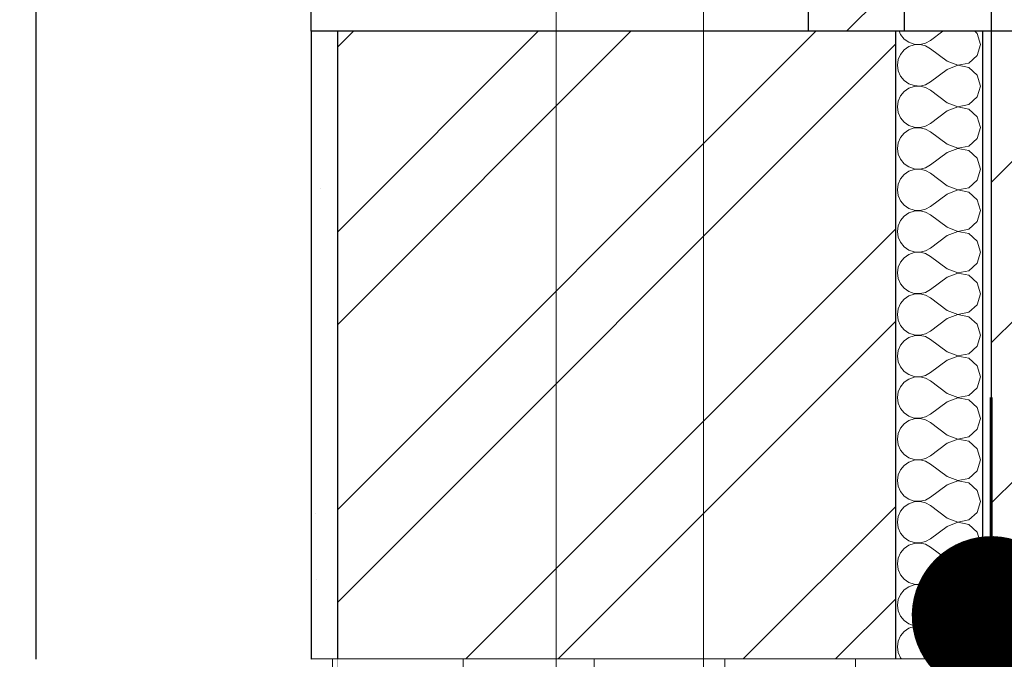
# Model space of a CAD drawing. Header units: millimetres. Extents: x -28821 to 130709, y -7627 to 10914.
# Tile 24 of 111: x 25887 to 27016, y -3977 to -3244. Entities that reach past the tile are written whole.
import ezdxf
from ezdxf.enums import TextEntityAlignment as Align

# ---------------------------------------------------------------- set-up
doc = ezdxf.new("R2010")
doc.units = ezdxf.units.MM
doc.header["$MEASUREMENT"] = 0
doc.set_wipeout_variables(frame=1)
doc.linetypes.add('Wipeout_Contour', pattern=[1000, 0, -1000])
doc.linetypes.add('Штрих-Штриховая', pattern=[1093.611073, 529.166651, -211.666656, 141.111112, -211.666656])
for name, color, linetype, lineweight in [('1 Молдинги_Ном._пера__41', 7, 'Continuous', 60), ('1_Цоколь_Ном._пера__101', 253, 'Continuous', 5), ('1_Цоколь_Ном._пера__21', 7, 'Continuous', 30), ('2D - Общий_Ном._пера__2', 8, 'Continuous', 15), ('2D - Общий_Ном._пера__74', 255, 'Continuous', 0), ('Конструктив - Навесные Стены_Ном._пера__27', 7, 'Continuous', 30), ('Конструктив - Стены Несущие_Ном._пера__101', 253, 'Continuous', 5), ('Конструктив - Стены Несущие_Ном._пера__21', 7, 'Continuous', 30), ('Новый_1_  перегородки НОВЫЕ_Ном._пера__21', 7, 'Continuous', 30), ('Новый_Окна Archicad_Ном._пера__21', 7, 'Continuous', 30), ('Размер - Отметка Уровня_Ном._пера__1', 7, 'Continuous', 15), ('Элемент Модели - Оси_Ном._пера__1', 7, 'Continuous', 15), ('Элемент Модели - Оси_Ном._пера__2', 8, 'Continuous', 15)]:
    doc.layers.add(name, color=color, linetype=linetype, lineweight=lineweight)
for name, color, linetype, lineweight, true_color in [('1 Молдинги_Ном._пера__48', 7, 'Continuous', 60, 0xa80f02), ('1_Покрытие пола_Ном._пера__89', 7, 'Continuous', 20, 0x71cebe), ('Конструктив - Навесные Стены_Ном._пера__166', 7, 'Continuous', 5, 0x97cbff)]:
    doc.layers.add(name, color=color, linetype=linetype, lineweight=lineweight, true_color=true_color)
for name, color, linetype in [('1_Покрытие пола', 7, 'Continuous'), ('1_Цоколь', 7, 'Continuous'), ('Конструктив - Навесные Стены', 7, 'Continuous'), ('Конструктив - Стены Несущие', 7, 'Continuous'), ('Новый_1_  перегородки НОВЫЕ', 7, 'Continuous'), ('Новый_Окна Archicad', 7, 'Continuous'), ('Элемент Модели - Оси', 7, 'Continuous')]:
    doc.layers.add(name, color=color, linetype=linetype)
doc.styles.add('СГЕНЕРИР_СТИЛЬ_1', font='arial.ttf')
doc.dimstyles.new('СГЕНЕРИР_СТИЛЬ__4', dxfattribs={"dimtxt": 0.18, "dimasz": 364.8, "dimexe": 0.18, "dimexo": 0.0625, "dimgap": 0, "dimtad": 0, "dimtih": 1, "dimtoh": 1, "dimdec": 4, "dimzin": 0, "dimdsep": 46, "dimcen": 0.09, "dimadec": 0, "dimazin": 0, "dimtfac": 1, "dimtdec": 4, "dimtmove": 0, "dimatfit": 3, "dimldrblk": 'ARROWHEAD_11', "dimfxl": 1, "dimtolj": 1, "dimtzin": 0, "dimarcsym": 0})
pattern_1 = [(45, (35395.77, -3327.2), (-111.3693, 111.3693), [0, -105, 0, -157.5]), (110, (35745.77, -3327.2), (148.0016, 53.8682), [0, -77, 0, -133])]
pattern_2 = [(45, (35395.77, -3677.2), (-176.777, 176.777), []), (45, (35360.4, -3641.84), (-176.777, 176.777), []), (45, (35325.06, -3606.48), (-176.777, 176.777), [])]

# ---------------------------------------------------------------- blocks, each defined once
blk = doc.blocks.new('*X105', base_point=(35395.8, -3677.2))
at = {"layer": 'Конструктив - Стены Несущие_Ном._пера__101', "color": 253, "linetype": 'Continuous', "lineweight": 5}
for p, q in [((26895.7, -3257.2), (26897.4, -3261.1)), ((26897.4, -3261.1), (26901.6, -3266.2)), ((26945.9, -3257.2), (26932, -3267.7)), ((26985.5, -3259.9), (26982.6, -3257.2)), ((26989.1, -3272.4), (26985.5, -3259.9)), ((26901.6, -3266.2), (26907, -3269.9)), ((26907, -3274.9), (26901.6, -3278.7)), ((26907, -3269.9), (26913.2, -3272)), ((26913.2, -3272.8), (26907, -3274.9)), ((26913.2, -3272), (26919.8, -3272.3)), ((26919.8, -3272.5), (26913.2, -3272.8)), ((26919.8, -3272.3), (26926.2, -3270.8)), ((26926.2, -3274), (26919.8, -3272.5)), ((26926.2, -3270.8), (26932, -3267.7)), ((26932, -3277.2), (26926.2, -3274)), ((26985.5, -3284.9), (26989.1, -3272.4)), ((26897.4, -3283.7), (26894.8, -3289.7)), ((26901.6, -3278.7), (26897.4, -3283.7)), ((26951, -3291.5), (26932, -3277.2)), ((26975.9, -3293.7), (26985.5, -3284.9)), ((26894.8, -3289.7), (26893.9, -3296.2)), ((26893.9, -3296.2), (26894.8, -3302.7)), ((26951, -3291.5), (26963.2, -3296.1)), ((26963.2, -3296.3), (26951, -3301)), ((26963.2, -3296.1), (26975.9, -3293.7)), ((26975.9, -3298.8), (26963.2, -3296.3)), ((26894.8, -3302.7), (26897.4, -3308.8)), ((26897.4, -3308.8), (26901.6, -3313.8)), ((26951, -3301), (26932, -3315.3)), ((26985.5, -3307.5), (26975.9, -3298.8)), ((26989.1, -3320.1), (26985.5, -3307.5)), ((26901.6, -3313.8), (26907, -3317.5)), ((26907, -3317.5), (26913.2, -3319.6)), ((26913.2, -3320.5), (26907, -3322.6)), ((26913.2, -3319.6), (26919.8, -3320)), ((26919.8, -3320.1), (26913.2, -3320.5)), ((26919.8, -3320), (26926.2, -3318.5)), ((26926.2, -3321.6), (26919.8, -3320.1)), ((26926.2, -3318.5), (26932, -3315.3)), ((26985.5, -3332.6), (26989.1, -3320.1)), ((26897.4, -3331.3), (26894.8, -3337.4)), ((26901.6, -3326.3), (26897.4, -3331.3)), ((26907, -3322.6), (26901.6, -3326.3)), ((26932, -3324.8), (26926.2, -3321.6)), ((26951, -3339.1), (26932, -3324.8)), ((26894.8, -3337.4), (26893.9, -3343.9)), ((26951, -3339.1), (26963.2, -3343.8)), ((26963.2, -3343.8), (26975.9, -3341.3)), ((26975.9, -3341.3), (26985.5, -3332.6)), ((26893.9, -3343.9), (26894.8, -3350.4)), ((26894.8, -3350.4), (26897.4, -3356.4)), ((26951, -3348.6), (26932, -3362.9)), ((26963.2, -3344), (26951, -3348.6)), ((26975.9, -3346.4), (26963.2, -3344)), ((26985.5, -3355.2), (26975.9, -3346.4)), ((26897.4, -3356.4), (26901.6, -3361.4)), ((26901.6, -3361.4), (26907, -3365.2)), ((26907, -3365.2), (26913.2, -3367.3)), ((26926.2, -3366.1), (26932, -3362.9)), ((26989.1, -3367.7), (26985.5, -3355.2)), ((26901.6, -3373.9), (26897.4, -3379)), ((26907, -3370.2), (26901.6, -3373.9)), ((26913.2, -3368.1), (26907, -3370.2)), ((26913.2, -3367.3), (26919.8, -3367.6)), ((26919.8, -3367.8), (26913.2, -3368.1)), ((26919.8, -3367.6), (26926.2, -3366.1)), ((26926.2, -3369.3), (26919.8, -3367.8)), ((26932, -3372.4), (26926.2, -3369.3)), ((26951, -3386.7), (26932, -3372.4)), ((26985.5, -3380.2), (26989.1, -3367.7)), ((26894.8, -3385), (26893.9, -3391.5)), ((26897.4, -3379), (26894.8, -3385)), ((26951, -3386.7), (26963.2, -3391.4)), ((26975.9, -3389), (26985.5, -3380.2)), ((26893.9, -3391.5), (26894.8, -3398)), ((26894.8, -3398), (26897.4, -3404)), ((26951, -3396.2), (26932, -3410.5)), ((26963.2, -3391.6), (26951, -3396.2)), ((26963.2, -3391.4), (26975.9, -3389)), ((26975.9, -3394), (26963.2, -3391.6)), ((26985.5, -3402.8), (26975.9, -3394)), ((26897.4, -3404), (26901.6, -3409.1)), ((26901.6, -3409.1), (26907, -3412.8)), ((26926.2, -3413.7), (26932, -3410.5)), ((26989.1, -3415.3), (26985.5, -3402.8)), ((26901.6, -3421.5), (26897.4, -3426.6)), ((26907, -3417.8), (26901.6, -3421.5)), ((26907, -3412.8), (26913.2, -3414.9)), ((26913.2, -3415.7), (26907, -3417.8)), ((26913.2, -3414.9), (26919.8, -3415.2)), ((26919.8, -3415.4), (26913.2, -3415.7)), ((26919.8, -3415.2), (26926.2, -3413.7)), ((26926.2, -3416.9), (26919.8, -3415.4)), ((26932, -3420.1), (26926.2, -3416.9)), ((26951, -3434.3), (26932, -3420.1)), ((26985.5, -3427.8), (26989.1, -3415.3)), ((26894.8, -3432.6), (26893.9, -3439.1)), ((26897.4, -3426.6), (26894.8, -3432.6)), ((26975.9, -3436.6), (26985.5, -3427.8)), ((26893.9, -3439.1), (26894.8, -3445.6)), ((26951, -3443.9), (26932, -3458.1)), ((26951, -3434.3), (26963.2, -3439)), ((26963.2, -3439.2), (26951, -3443.9)), ((26963.2, -3439), (26975.9, -3436.6)), ((26975.9, -3441.6), (26963.2, -3439.2)), ((26985.5, -3450.4), (26975.9, -3441.6)), ((26894.8, -3445.6), (26897.4, -3451.6)), ((26897.4, -3451.6), (26901.6, -3456.7)), ((26989.1, -3462.9), (26985.5, -3450.4)), ((26901.6, -3456.7), (26907, -3460.4)), ((26907, -3465.4), (26901.6, -3469.1)), ((26907, -3460.4), (26913.2, -3462.5)), ((26913.2, -3463.3), (26907, -3465.4)), ((26913.2, -3462.5), (26919.8, -3462.8)), ((26919.8, -3463), (26913.2, -3463.3)), ((26919.8, -3462.8), (26926.2, -3461.3)), ((26926.2, -3464.5), (26919.8, -3463)), ((26926.2, -3461.3), (26932, -3458.1)), ((26932, -3467.7), (26926.2, -3464.5)), ((26985.5, -3475.4), (26989.1, -3462.9)), ((26897.4, -3474.2), (26894.8, -3480.2)), ((26901.6, -3469.1), (26897.4, -3474.2)), ((26951, -3482), (26932, -3467.7)), ((26975.9, -3484.2), (26985.5, -3475.4)), ((26894.8, -3480.2), (26893.9, -3486.7)), ((26893.9, -3486.7), (26894.8, -3493.2)), ((26951, -3482), (26963.2, -3486.6)), ((26963.2, -3486.8), (26951, -3491.5)), ((26963.2, -3486.6), (26975.9, -3484.2)), ((26975.9, -3489.2), (26963.2, -3486.8)), ((26985.5, -3498), (26975.9, -3489.2)), ((26894.8, -3493.2), (26897.4, -3499.2)), ((26897.4, -3499.2), (26901.6, -3504.3)), ((26951, -3491.5), (26932, -3505.8)), ((26989.1, -3510.5), (26985.5, -3498)), ((26901.6, -3504.3), (26907, -3508)), ((26907, -3508), (26913.2, -3510.1)), ((26913.2, -3510.9), (26907, -3513)), ((26913.2, -3510.1), (26919.8, -3510.4)), ((26919.8, -3510.6), (26913.2, -3510.9)), ((26919.8, -3510.4), (26926.2, -3508.9)), ((26926.2, -3512.1), (26919.8, -3510.6)), ((26926.2, -3508.9), (26932, -3505.8)), ((26932, -3515.3), (26926.2, -3512.1)), ((26985.5, -3523), (26989.1, -3510.5)), ((26897.4, -3521.8), (26894.8, -3527.8)), ((26901.6, -3516.8), (26897.4, -3521.8)), ((26907, -3513), (26901.6, -3516.8)), ((26951, -3529.6), (26932, -3515.3)), ((26975.9, -3531.8), (26985.5, -3523)), ((26894.8, -3527.8), (26893.9, -3534.3)), ((26893.9, -3534.3), (26894.8, -3540.8)), ((26951, -3529.6), (26963.2, -3534.2)), ((26963.2, -3534.4), (26951, -3539.1)), ((26963.2, -3534.2), (26975.9, -3531.8)), ((26975.9, -3536.9), (26963.2, -3534.4)), ((26894.8, -3540.8), (26897.4, -3546.9)), ((26951, -3539.1), (26932, -3553.4)), ((26985.5, -3545.6), (26975.9, -3536.9)), ((26989.1, -3558.1), (26985.5, -3545.6)), ((26897.4, -3546.9), (26901.6, -3551.9)), ((26901.6, -3551.9), (26907, -3555.6)), ((26907, -3555.6), (26913.2, -3557.7)), ((26919.8, -3558), (26926.2, -3556.6)), ((26926.2, -3556.6), (26932, -3553.4)), ((26901.6, -3564.4), (26897.4, -3569.4)), ((26907, -3560.7), (26901.6, -3564.4)), ((26913.2, -3558.6), (26907, -3560.7)), ((26913.2, -3557.7), (26919.8, -3558)), ((26919.8, -3558.2), (26913.2, -3558.6)), ((26926.2, -3559.7), (26919.8, -3558.2)), ((26932, -3562.9), (26926.2, -3559.7)), ((26951, -3577.2), (26932, -3562.9)), ((26985.5, -3570.7), (26989.1, -3558.1)), ((26894.8, -3575.4), (26893.9, -3582)), ((26897.4, -3569.4), (26894.8, -3575.4)), ((26951, -3577.2), (26963.2, -3581.9)), ((26963.2, -3581.9), (26975.9, -3579.4)), ((26975.9, -3579.4), (26985.5, -3570.7)), ((26893.9, -3582), (26894.8, -3588.5)), ((26894.8, -3588.5), (26897.4, -3594.5)), ((26951, -3586.7), (26932, -3601)), ((26963.2, -3582.1), (26951, -3586.7)), ((26975.9, -3584.5), (26963.2, -3582.1)), ((26985.5, -3593.2), (26975.9, -3584.5)), ((26897.4, -3594.5), (26901.6, -3599.5)), ((26901.6, -3599.5), (26907, -3603.3)), ((26926.2, -3604.2), (26932, -3601)), ((26989.1, -3605.8), (26985.5, -3593.2)), ((26901.6, -3612), (26897.4, -3617.1)), ((26907, -3608.3), (26901.6, -3612)), ((26907, -3603.3), (26913.2, -3605.4)), ((26913.2, -3606.2), (26907, -3608.3)), ((26913.2, -3605.4), (26919.8, -3605.7)), ((26919.8, -3605.9), (26913.2, -3606.2)), ((26919.8, -3605.7), (26926.2, -3604.2)), ((26926.2, -3607.3), (26919.8, -3605.9)), ((26932, -3610.5), (26926.2, -3607.3)), ((26951, -3624.8), (26932, -3610.5)), ((26985.5, -3618.3), (26989.1, -3605.8)), ((26894.8, -3623.1), (26893.9, -3629.6)), ((26897.4, -3617.1), (26894.8, -3623.1)), ((26951, -3624.8), (26963.2, -3629.5)), ((26975.9, -3627.1), (26985.5, -3618.3)), ((26893.9, -3629.6), (26894.8, -3636.1)), ((26894.8, -3636.1), (26897.4, -3642.1)), ((26951, -3634.3), (26932, -3648.6)), ((26963.2, -3629.7), (26951, -3634.3)), ((26963.2, -3629.5), (26975.9, -3627.1)), ((26975.9, -3632.1), (26963.2, -3629.7)), ((26985.5, -3640.9), (26975.9, -3632.1)), ((26897.4, -3642.1), (26901.6, -3647.2)), ((26901.6, -3647.2), (26907, -3650.9)), ((26989.1, -3653.4), (26985.5, -3640.9)), ((26907, -3655.9), (26901.6, -3659.6)), ((26907, -3650.9), (26913.2, -3653)), ((26913.2, -3653.8), (26907, -3655.9)), ((26913.2, -3653), (26919.8, -3653.3)), ((26919.8, -3653.5), (26913.2, -3653.8)), ((26919.8, -3653.3), (26926.2, -3651.8)), ((26926.2, -3655), (26919.8, -3653.5)), ((26926.2, -3651.8), (26932, -3648.6)), ((26932, -3658.1), (26926.2, -3655)), ((26951, -3672.4), (26932, -3658.1)), ((26985.5, -3665.9), (26989.1, -3653.4)), ((26897.4, -3664.7), (26894.8, -3670.7)), ((26901.6, -3659.6), (26897.4, -3664.7)), ((26975.9, -3674.7), (26985.5, -3665.9)), ((26894.8, -3670.7), (26893.9, -3677.2)), ((26893.9, -3677.2), (26894.8, -3683.7)), ((26951, -3672.4), (26963.2, -3677.1)), ((26963.2, -3677.3), (26951, -3682)), ((26963.2, -3677.1), (26975.9, -3674.7)), ((26975.9, -3679.7), (26963.2, -3677.3)), ((26985.5, -3688.5), (26975.9, -3679.7)), ((26894.8, -3683.7), (26897.4, -3689.7)), ((26897.4, -3689.7), (26901.6, -3694.8)), ((26951, -3682), (26932, -3696.2)), ((26989.1, -3701), (26985.5, -3688.5)), ((26901.6, -3694.8), (26907, -3698.5)), ((26907, -3703.5), (26901.6, -3707.2)), ((26907, -3698.5), (26913.2, -3700.6)), ((26913.2, -3701.4), (26907, -3703.5)), ((26913.2, -3700.6), (26919.8, -3700.9)), ((26919.8, -3701.1), (26913.2, -3701.4)), ((26919.8, -3700.9), (26926.2, -3699.4)), ((26926.2, -3702.6), (26919.8, -3701.1)), ((26926.2, -3699.4), (26932, -3696.2)), ((26932, -3705.8), (26926.2, -3702.6)), ((26985.5, -3713.5), (26989.1, -3701)), ((26897.4, -3712.3), (26894.8, -3718.3)), ((26901.6, -3707.2), (26897.4, -3712.3)), ((26951, -3720.1), (26932, -3705.8)), ((26975.9, -3722.3), (26985.5, -3713.5)), ((26894.8, -3718.3), (26893.9, -3724.8)), ((26893.9, -3724.8), (26894.8, -3731.3)), ((26951, -3720.1), (26963.2, -3724.7)), ((26963.2, -3724.9), (26951, -3729.6)), ((26963.2, -3724.7), (26975.9, -3722.3)), ((26975.9, -3727.3), (26963.2, -3724.9)), ((26894.8, -3731.3), (26897.4, -3737.3)), ((26897.4, -3737.3), (26901.6, -3742.4)), ((26951, -3729.6), (26932, -3743.9)), ((26985.5, -3736.1), (26975.9, -3727.3)), ((26989.1, -3748.6), (26985.5, -3736.1)), ((26901.6, -3742.4), (26907, -3746.1)), ((26907, -3746.1), (26913.2, -3748.2)), ((26913.2, -3749), (26907, -3751.1)), ((26913.2, -3748.2), (26919.8, -3748.5)), ((26919.8, -3748.7), (26913.2, -3749)), ((26919.8, -3748.5), (26926.2, -3747)), ((26926.2, -3750.2), (26919.8, -3748.7)), ((26926.2, -3747), (26932, -3743.9)), ((26985.5, -3761.1), (26989.1, -3748.6)), ((26897.4, -3759.9), (26894.8, -3765.9)), ((26901.6, -3754.9), (26897.4, -3759.9)), ((26907, -3751.1), (26901.6, -3754.9)), ((26932, -3753.4), (26926.2, -3750.2)), ((26951, -3767.7), (26932, -3753.4)), ((26894.8, -3765.9), (26893.9, -3772.4)), ((26951, -3767.7), (26963.2, -3772.3)), ((26963.2, -3772.3), (26975.9, -3769.9)), ((26975.9, -3769.9), (26985.5, -3761.1)), ((26893.9, -3772.4), (26894.8, -3778.9)), ((26894.8, -3778.9), (26897.4, -3784.9)), ((26951, -3777.2), (26932, -3791.5)), ((26963.2, -3772.5), (26951, -3777.2)), ((26975.9, -3774.9), (26963.2, -3772.5)), ((26985.5, -3783.7), (26975.9, -3774.9)), ((26897.4, -3784.9), (26901.6, -3790)), ((26901.6, -3790), (26907, -3793.7)), ((26907, -3793.7), (26913.2, -3795.8)), ((26919.8, -3796.1), (26926.2, -3794.7)), ((26926.2, -3794.7), (26932, -3791.5)), ((26989.1, -3796.2), (26985.5, -3783.7)), ((26901.6, -3802.5), (26897.4, -3807.5)), ((26907, -3798.8), (26901.6, -3802.5)), ((26913.2, -3796.7), (26907, -3798.8)), ((26913.2, -3795.8), (26919.8, -3796.1)), ((26919.8, -3796.3), (26913.2, -3796.7)), ((26926.2, -3797.8), (26919.8, -3796.3)), ((26932, -3801), (26926.2, -3797.8)), ((26951, -3815.3), (26932, -3801)), ((26985.5, -3808.8), (26989.1, -3796.2)), ((26894.8, -3813.5), (26893.9, -3820.1)), ((26897.4, -3807.5), (26894.8, -3813.5)), ((26951, -3815.3), (26963.2, -3820)), ((26975.9, -3817.5), (26985.5, -3808.8)), ((26893.9, -3820.1), (26894.8, -3826.6)), ((26894.8, -3826.6), (26897.4, -3832.6)), ((26951, -3824.8), (26932, -3839.1)), ((26963.2, -3820.1), (26951, -3824.8)), ((26963.2, -3820), (26975.9, -3817.5)), ((26975.9, -3822.6), (26963.2, -3820.1)), ((26985.5, -3831.3), (26975.9, -3822.6)), ((26897.4, -3832.6), (26901.6, -3837.6)), ((26901.6, -3837.6), (26907, -3841.3)), ((26926.2, -3842.3), (26932, -3839.1)), ((26989.1, -3843.9), (26985.5, -3831.3)), ((26901.6, -3850.1), (26897.4, -3855.2)), ((26907, -3846.4), (26901.6, -3850.1)), ((26907, -3841.3), (26913.2, -3843.4)), ((26913.2, -3844.3), (26907, -3846.4)), ((26913.2, -3843.4), (26919.8, -3843.8)), ((26919.8, -3844), (26913.2, -3844.3)), ((26919.8, -3843.8), (26926.2, -3842.3)), ((26926.2, -3845.4), (26919.8, -3844)), ((26932, -3848.6), (26926.2, -3845.4)), ((26951, -3862.9), (26932, -3848.6)), ((26985.5, -3856.4), (26989.1, -3843.9)), ((26894.8, -3861.2), (26893.9, -3867.7)), ((26897.4, -3855.2), (26894.8, -3861.2)), ((26975.9, -3865.2), (26985.5, -3856.4)), ((26893.9, -3867.7), (26894.8, -3874.2)), ((26951, -3872.4), (26932, -3886.7)), ((26951, -3862.9), (26963.2, -3867.6)), ((26963.2, -3867.8), (26951, -3872.4)), ((26963.2, -3867.6), (26975.9, -3865.2)), ((26975.9, -3870.2), (26963.2, -3867.8)), ((26985.5, -3879), (26975.9, -3870.2)), ((26894.8, -3874.2), (26897.4, -3880.2)), ((26897.4, -3880.2), (26901.6, -3885.2)), ((26989.1, -3891.5), (26985.5, -3879)), ((26901.6, -3885.2), (26907, -3889)), ((26907, -3894), (26901.6, -3897.7)), ((26907, -3889), (26913.2, -3891.1)), ((26913.2, -3891.9), (26907, -3894)), ((26913.2, -3891.1), (26919.8, -3891.4)), ((26919.8, -3891.6), (26913.2, -3891.9)), ((26919.8, -3891.4), (26926.2, -3889.9)), ((26926.2, -3893.1), (26919.8, -3891.6)), ((26926.2, -3889.9), (26932, -3886.7)), ((26932, -3896.2), (26926.2, -3893.1)), ((26951, -3910.5), (26932, -3896.2)), ((26985.5, -3904), (26989.1, -3891.5)), ((26897.4, -3902.8), (26894.8, -3908.8)), ((26901.6, -3897.7), (26897.4, -3902.8)), ((26975.9, -3912.8), (26985.5, -3904)), ((26894.8, -3908.8), (26893.9, -3915.3)), ((26893.9, -3915.3), (26894.8, -3921.8)), ((26951, -3910.5), (26963.2, -3915.2)), ((26963.2, -3915.4), (26951, -3920.1)), ((26963.2, -3915.2), (26975.9, -3912.8)), ((26975.9, -3917.8), (26963.2, -3915.4)), ((26985.5, -3926.6), (26975.9, -3917.8)), ((26894.8, -3921.8), (26897.4, -3927.8)), ((26897.4, -3927.8), (26901.6, -3932.9)), ((26951, -3920.1), (26932, -3934.3)), ((26989.1, -3939.1), (26985.5, -3926.6)), ((26901.6, -3932.9), (26907, -3936.6)), ((26907, -3941.6), (26901.6, -3945.3)), ((26907, -3936.6), (26913.2, -3938.7)), ((26913.2, -3939.5), (26907, -3941.6)), ((26913.2, -3938.7), (26919.8, -3939)), ((26919.8, -3939.2), (26913.2, -3939.5)), ((26919.8, -3939), (26926.2, -3937.5)), ((26926.2, -3940.7), (26919.8, -3939.2)), ((26926.2, -3937.5), (26932, -3934.3)), ((26932, -3943.9), (26926.2, -3940.7)), ((26985.5, -3951.6), (26989.1, -3939.1)), ((26897.4, -3950.4), (26894.8, -3956.4)), ((26901.6, -3945.3), (26897.4, -3950.4)), ((26951, -3958.1), (26932, -3943.9)), ((26975.9, -3960.4), (26985.5, -3951.6)), ((26894.8, -3956.4), (26893.9, -3962.9)), ((26893.9, -3962.9), (26894.8, -3969.4)), ((26951, -3958.1), (26963.2, -3962.8)), ((26963.2, -3963), (26951, -3967.7)), ((26963.2, -3962.8), (26975.9, -3960.4)), ((26975.9, -3965.4), (26963.2, -3963)), ((26894.8, -3969.4), (26897.4, -3975.4)), ((26897.4, -3975.4), (26898.9, -3977.2)), ((26951, -3967.7), (26938.3, -3977.2)), ((26985.5, -3974.2), (26975.9, -3965.4)), ((26986.4, -3977.2), (26985.5, -3974.2))]:
    blk.add_line(p, q, dxfattribs=at)
blk = doc.blocks.new('Элемент Разреза_78_2', base_point=(35395.8, -3677.2))
at = {"color": 254, "linetype": 'Wipeout_Contour', "lineweight": 0, "ltscale": 107275.858695}
blk.add_wipeout([(26251.5, -3977.2), (26891.5, -3977.2), (26891.5, -3257.2), (26251.5, -3257.2)], dxfattribs=at).dxf.layer = 'Конструктив - Стены Несущие'
at = {"color": 254, "linetype": 'Wipeout_Contour', "lineweight": 0, "ltscale": 108960.278987}
blk.add_wipeout([(27001.5, -3257.2), (26991.5, -3257.2), (26991.5, -3977.2), (27001.5, -3977.2)], dxfattribs=at).dxf.layer = 'Конструктив - Стены Несущие'
at = {"layer": 'Конструктив - Стены Несущие_Ном._пера__101', "linetype": 'Continuous', "lineweight": 5}
h = blk.add_hatch(dxfattribs=at)
h.set_pattern_fill('КИРПИЧ_01_0002', color=253, style=0, pattern_type=2)
h.set_pattern_definition([(45, (35395.77, -3677.2), (-159.099, 159.099), []), (45, (35342.73, -3624.16), (-159.099, 159.099), [])])
h.paths.add_polyline_path([(26251.5, -3977.2), (26891.5, -3977.2), (26891.5, -3257.2), (26251.5, -3257.2)])
h = blk.add_hatch(dxfattribs=at)
h.set_pattern_fill('ШТУКАТУРКА__ГИПС_01_0002', color=253, style=0, pattern_type=2)
h.set_pattern_definition(pattern_1)
h.paths.add_polyline_path([(27001.5, -3257.2), (26991.5, -3257.2), (26991.5, -3977.2), (27001.5, -3977.2)])
at = {"color": 254, "linetype": 'Wipeout_Contour', "lineweight": 0, "ltscale": 105948.230722}
blk.add_wipeout([(26221.5, -3257.2), (26221.5, -3977.2), (26251.5, -3977.2), (26251.5, -3257.2)], dxfattribs=at).dxf.layer = 'Конструктив - Стены Несущие'
at = {"color": 254, "linetype": 'Wipeout_Contour', "lineweight": 0, "ltscale": 108742.253286}
blk.add_wipeout([(26891.5, -3977.2), (26991.5, -3977.2), (26991.5, -3257.2), (26891.5, -3257.2)], dxfattribs=at).dxf.layer = 'Конструктив - Стены Несущие'
at = {"layer": 'Конструктив - Стены Несущие_Ном._пера__101', "linetype": 'Continuous', "lineweight": 5}
h = blk.add_hatch(dxfattribs=at)
h.set_pattern_fill('ШТУКАТУРКА__ГИПС_01_0002', color=253, style=0, pattern_type=2)
h.set_pattern_definition(pattern_1)
h.paths.add_polyline_path([(26221.5, -3257.2), (26221.5, -3977.2), (26251.5, -3977.2), (26251.5, -3257.2)])
at = {"layer": 'Конструктив - Стены Несущие_Ном._пера__21', "color": 7, "linetype": 'Continuous', "lineweight": 30}
for p, q in [((26221.5, -3257.2), (26221.5, -3977.2)), ((26251.5, -3257.2), (26221.5, -3257.2)), ((26251.5, -3257.2), (26251.5, -3977.2)), ((26791.5, -3257.2), (26251.5, -3257.2)), ((26891.5, -3257.2), (26891.5, -3977.2)), ((26991.5, -3257.2), (26901.5, -3257.2)), ((26991.5, -3257.2), (26991.5, -3977.2)), ((27001.5, -3257.2), (26991.5, -3257.2)), ((26251.5, -3977.2), (26221.5, -3977.2)), ((26891.5, -3977.2), (26251.5, -3977.2)), ((26991.5, -3977.2), (26891.5, -3977.2)), ((27001.5, -3977.2), (26991.5, -3977.2))]:
    blk.add_line(p, q, dxfattribs=at)
at = {"layer": 'Конструктив - Стены Несущие', "lineweight": 0}
blk.add_blockref('*X105', (35395.8, -3677.2), dxfattribs=at)
blk = doc.blocks.new('Элемент Разреза_101_2', base_point=(35395.8, -3677.2))
at = {"layer": 'Новый_1_  перегородки НОВЫЕ_Ном._пера__21', "color": 7, "linetype": 'Continuous', "lineweight": 30}
blk.add_line((25905.4, -277.2), (25905.4, -3977.2), dxfattribs=at)
blk = doc.blocks.new('Элемент Разреза_133_2', base_point=(35395.8, -3677.2))
at = {"layer": 'Новый_Окна Archicad_Ном._пера__21', "color": 7, "linetype": 'Continuous', "lineweight": 30}
for p, q in [((26221.5, -3257.2), (26221.5, -557.2)), ((27001.5, -557.2), (27001.5, -3257.2))]:
    blk.add_line(p, q, dxfattribs=at)
blk = doc.blocks.new('Элемент Разреза_136_2', base_point=(35395.8, -3677.2))
at = {"color": 254, "linetype": 'Wipeout_Contour', "lineweight": 0, "ltscale": 108154.368834}
blk.add_wipeout([(26791.5, -3177.2), (26791.5, -3257.2), (26901.5, -3257.2), (26901.5, -3177.2)], dxfattribs=at).dxf.layer = 'Конструктив - Навесные Стены'
at = {"layer": 'Конструктив - Навесные Стены_Ном._пера__166', "linetype": 'Continuous', "lineweight": 5, "true_color": 0x97cbff}
h = blk.add_hatch(dxfattribs=at)
h.set_pattern_fill('АЛЮМИНИЙ_0002', color=151, style=0, pattern_type=2)
h.set_pattern_definition(pattern_2)
h.paths.add_polyline_path([(26791.5, -3177.2), (26791.5, -3257.2), (26901.5, -3257.2), (26901.5, -3177.2)])
at = {"layer": 'Конструктив - Навесные Стены_Ном._пера__27', "color": 7, "linetype": 'Continuous', "lineweight": 30}
for p, q in [((26791.5, -3177.2), (26791.5, -3257.2)), ((26901.5, -3177.2), (26901.5, -3257.2))]:
    blk.add_line(p, q, dxfattribs=at)
at = {"layer": 'Конструктив - Навесные Стены_Ном._пера__27', "color": 7, "linetype": 'Continuous', "lineweight": 30, "flags": 128}
blk.add_lwpolyline([(26901.5, -3257.2), (26891.5, -3257.2), (26791.5, -3257.2)], dxfattribs=at)
at = {"color": 254, "linetype": 'Wipeout_Contour', "lineweight": 0, "ltscale": 108241.713068}
blk.add_wipeout([(26861.5, -3207.2), (26881.5, -3207.2), (26881.5, -3177.2), (26861.5, -3177.2)], dxfattribs=at).dxf.layer = 'Конструктив - Навесные Стены'
at = {"layer": 'Конструктив - Навесные Стены_Ном._пера__166', "linetype": 'Continuous', "lineweight": 5, "true_color": 0x97cbff}
h = blk.add_hatch(dxfattribs=at)
h.set_pattern_fill('АЛЮМИНИЙ_0002', color=151, style=0, pattern_type=2)
h.set_pattern_definition(pattern_2)
h.paths.add_polyline_path([(26861.5, -3207.2), (26881.5, -3207.2), (26881.5, -3177.2), (26861.5, -3177.2)])
at = {"layer": 'Конструктив - Навесные Стены_Ном._пера__27', "color": 7, "linetype": 'Continuous', "lineweight": 30}
blk.add_line((26901.5, -3177.2), (26791.5, -3177.2), dxfattribs=at)
blk = doc.blocks.new('Элемент Разреза_159_2', base_point=(35395.8, -3677.2))
at = {"color": 254, "linetype": 'Wipeout_Contour', "lineweight": 0, "ltscale": 109116.417328}
blk.add_wipeout([(27001.5, -4233), (27031.5, -4233), (27031.5, -3257.2), (27001.5, -3257.2)], dxfattribs=at).dxf.layer = '1_Цоколь'
at = {"layer": '1_Цоколь_Ном._пера__101', "linetype": 'Continuous', "lineweight": 5}
h = blk.add_hatch(dxfattribs=at)
h.set_pattern_fill('КАМЕНЬ_01_0002', color=253, style=0, pattern_type=2)
h.set_pattern_definition([(45, (35395.77, -3677.2), (-183.848, 183.848), [300, -100]), (45, (35445.26, -3443.85), (-183.848, 183.848), [300, -100])])
h.paths.add_polyline_path([(27001.5, -4233), (27031.5, -4233), (27031.5, -3257.2), (27001.5, -3257.2)])
at = {"layer": '1_Цоколь_Ном._пера__21', "color": 7, "linetype": 'Continuous', "lineweight": 30}
for p, q in [((27001.5, -3257.2), (27001.5, -3977.2)), ((27031.5, -3257.2), (27001.5, -3257.2)), ((27031.5, -3257.2), (27031.5, -4233)), ((27001.5, -3977.2), (27001.5, -4233)), ((27031.5, -4233), (27001.5, -4233))]:
    blk.add_line(p, q, dxfattribs=at)
blk = doc.blocks.new('Элемент Разреза_160_2', base_point=(35395.8, -3677.2))
at = {"color": 254, "linetype": 'Wipeout_Contour', "lineweight": 0, "ltscale": 106149.384553}
blk.add_wipeout([(26251.5, -3977.2), (26221.5, -3977.2), (26221.5, -3992.2), (26251.5, -3992.2)], dxfattribs=at).dxf.layer = '1_Покрытие пола'
at = {"color": 254, "linetype": 'Wipeout_Contour', "lineweight": 0, "ltscale": 106222.514925}
blk.add_wipeout([(26221.5, -4107.2), (26251.5, -4107.2), (26251.5, -4102.2), (26221.5, -4102.2)], dxfattribs=at).dxf.layer = '1_Покрытие пола'
at = {"layer": '1_Покрытие пола', "linetype": 'Continuous', "lineweight": 0, "true_color": 0x000000}
h = blk.add_hatch(dxfattribs=at)
h.set_pattern_fill('СЕТКА_150Х150_0002', color=18, style=0, pattern_type=2)
h.set_pattern_definition([(0, (35395.77, -3677.2), (0, 150), []), (90, (35395.77, -3677.2), (-150, 0), [])])
h.paths.add_polyline_path([(26251.5, -3977.2), (26221.5, -3977.2), (26221.5, -3992.2), (26251.5, -3992.2)])
h = blk.add_hatch(dxfattribs=at)
h.set_pattern_fill('СЕТКА_150Х150_0002', color=18, style=0, pattern_type=2)
h.set_pattern_definition([(0, (35395.77, -3677.2), (0, 150), []), (90, (35395.77, -3677.2), (-150, 0), [])])
h.paths.add_polyline_path([(26221.5, -4107.2), (26251.5, -4107.2), (26251.5, -4102.2), (26221.5, -4102.2)])
at = {"color": 254, "linetype": 'Wipeout_Contour', "lineweight": 0, "ltscale": 106205.613624}
blk.add_wipeout([(26221.5, -4052.2), (26221.5, -4102.2), (26251.5, -4102.2), (26251.5, -4052.2)], dxfattribs=at).dxf.layer = '1_Покрытие пола'
at = {"layer": '1_Покрытие пола_Ном._пера__89', "color": 123, "linetype": 'Continuous', "lineweight": 20, "true_color": 0x71cebe}
for q in [(26221.5, -4102.2), (26251.5, -4107.2)]:
    blk.add_line((26251.5, -4102.2), q, dxfattribs=at)
at = {"color": 254, "linetype": 'Wipeout_Contour', "lineweight": 0, "ltscale": 106172.073594}
blk.add_wipeout([(26221.5, -4052.2), (26251.5, -4052.2), (26251.5, -3992.2), (26221.5, -3992.2)], dxfattribs=at).dxf.layer = '1_Покрытие пола'
at = {"layer": '1_Покрытие пола_Ном._пера__89', "linetype": 'Continuous', "lineweight": 20, "true_color": 0x71cebe}
h = blk.add_hatch(dxfattribs=at)
h.set_pattern_fill('СЕТКА_50X100_0002', color=123, style=0, pattern_type=2)
h.set_pattern_definition([(360, (35395.8, -3677.2), (0, 1000), []), (90, (35395.77, -3677.2), (-500, 0), [])])
h.paths.add_polyline_path([(26221.5, -4052.2), (26251.5, -4052.2), (26251.5, -3992.2), (26221.5, -3992.2)])
at = {"layer": '1_Покрытие пола_Ном._пера__89', "color": 123, "linetype": 'Continuous', "lineweight": 20, "true_color": 0x71cebe}
for p, q in [((26251.5, -3977.2), (26251.5, -3992.2)), ((26251.5, -3992.2), (26221.5, -3992.2)), ((26251.5, -4052.2), (26251.5, -3992.2)), ((26221.5, -4052.2), (26251.5, -4052.2)), ((26251.5, -4052.2), (26251.5, -4102.2))]:
    blk.add_line(p, q, dxfattribs=at)
blk = doc.blocks.new('Элемент Разреза_161_2', base_point=(35395.8, -3677.2))
at = {"color": 254, "linetype": 'Wipeout_Contour', "lineweight": 0, "ltscale": 107692.185341}
blk.add_wipeout([(26251.5, -3977.2), (26251.5, -3992.2), (27001.5, -3992.2), (27001.5, -3977.2)], dxfattribs=at).dxf.layer = '1_Покрытие пола'
at = {"color": 254, "linetype": 'Wipeout_Contour', "lineweight": 0, "ltscale": 107764.282498}
blk.add_wipeout([(27001.5, -4102.2), (26251.5, -4102.2), (26251.5, -4107.2), (27001.5, -4107.2)], dxfattribs=at).dxf.layer = '1_Покрытие пола'
at = {"layer": '1_Покрытие пола', "linetype": 'Continuous', "lineweight": 0, "true_color": 0x000000}
h = blk.add_hatch(dxfattribs=at)
h.set_pattern_fill('СЕТКА_150Х150_0002', color=18, style=0, pattern_type=2)
h.set_pattern_definition([(0, (35395.77, -3677.2), (0, 150), []), (90, (35395.77, -3677.2), (-150, 0), [])])
h.paths.add_polyline_path([(26251.5, -3977.2), (26251.5, -3992.2), (27001.5, -3992.2), (27001.5, -3977.2)])
h = blk.add_hatch(dxfattribs=at)
h.set_pattern_fill('СЕТКА_150Х150_0002', color=18, style=0, pattern_type=2)
h.set_pattern_definition([(0, (35395.77, -3677.2), (0, 150), []), (90, (35395.77, -3677.2), (-150, 0), [])])
h.paths.add_polyline_path([(27001.5, -4102.2), (26251.5, -4102.2), (26251.5, -4107.2), (27001.5, -4107.2)])
at = {"color": 254, "linetype": 'Wipeout_Contour', "lineweight": 0, "ltscale": 107747.619904}
blk.add_wipeout([(27001.5, -4052.2), (26251.5, -4052.2), (26251.5, -4102.2), (27001.5, -4102.2)], dxfattribs=at).dxf.layer = '1_Покрытие пола'
at = {"layer": '1_Покрытие пола_Ном._пера__89', "color": 123, "linetype": 'Continuous', "lineweight": 20, "true_color": 0x71cebe}
for p, q in [((27001.5, -4102.2), (26251.5, -4102.2)), ((26252.3, -4107.2), (27001.5, -4107.2))]:
    blk.add_line(p, q, dxfattribs=at)
at = {"color": 254, "linetype": 'Wipeout_Contour', "lineweight": 0, "ltscale": 107714.553743}
blk.add_wipeout([(27001.5, -3992.2), (26251.5, -3992.2), (26251.5, -4052.2), (27001.5, -4052.2)], dxfattribs=at).dxf.layer = '1_Покрытие пола'
at = {"layer": '1_Покрытие пола_Ном._пера__89', "linetype": 'Continuous', "lineweight": 20, "true_color": 0x71cebe}
h = blk.add_hatch(dxfattribs=at)
h.set_pattern_fill('СЕТКА_50X100_0002', color=123, style=0, pattern_type=2)
h.set_pattern_definition([(0, (35395.8, -3677.2), (0, 1000), []), (90, (35395.77, -3677.2), (-500, 0), [])])
h.paths.add_polyline_path([(27001.5, -3992.2), (26251.5, -3992.2), (26251.5, -4052.2), (27001.5, -4052.2)])
at = {"layer": '1_Покрытие пола_Ном._пера__89', "color": 123, "linetype": 'Continuous', "lineweight": 20, "true_color": 0x71cebe}
for p, q in [((27001.5, -3992.2), (26251.5, -3992.2)), ((27001.5, -4052.2), (26251.5, -4052.2))]:
    blk.add_line(p, q, dxfattribs=at)
blk = doc.blocks.new('Стандартный Маркер Сетки[15]_2', base_point=(26671.5, -2866.2))
at = {"layer": 'Элемент Модели - Оси_Ном._пера__2', "color": 8, "linetype": 'Штрих-Штриховая', "lineweight": 15}
for q in [(26671.5, -2866.2), (26671.5, -5877.2)]:
    blk.add_line((26671.5, -3666.2), q, dxfattribs=at)
at = {"layer": 'Элемент Модели - Оси_Ном._пера__1', "color": 7, "lineweight": 15, "style": 'СГЕНЕРИР_СТИЛЬ_1'}
blk.add_attdef('AC_MarkerText_1', text='', height=350, rotation=360, dxfattribs=at).set_placement((26671.5, -6977.2), align=Align.TOP_CENTER)
blk = doc.blocks.new('Стандартный Маркер Сетки[16]_2', base_point=(26671.5, 1351.7))
at = {"layer": 'Элемент Модели - Оси_Ном._пера__2', "color": 8, "linetype": 'Штрих-Штриховая', "lineweight": 15}
blk.add_line((26671.5, 551.7), (26671.5, -5877.2), dxfattribs=at)
at = {"layer": 'Элемент Модели - Оси_Ном._пера__2', "color": 8, "lineweight": 15, "style": 'СГЕНЕРИР_СТИЛЬ_1'}
blk.add_attdef('AC_MarkerText_1', text='', height=350, rotation=360, dxfattribs=at).set_placement((26671.5, -6977.2), align=Align.TOP_CENTER)
blk = doc.blocks.new('Стандартный Маркер Сетки[17]_2', base_point=(26671.5, -2866.2))
at = {"layer": 'Элемент Модели - Оси_Ном._пера__2', "color": 8, "linetype": 'Штрих-Штриховая', "lineweight": 15}
for q in [(26671.5, -2866.2), (26671.5, -5877.2)]:
    blk.add_line((26671.5, -3666.2), q, dxfattribs=at)
at = {"layer": 'Элемент Модели - Оси_Ном._пера__1', "color": 7, "lineweight": 15, "style": 'СГЕНЕРИР_СТИЛЬ_1'}
blk.add_attdef('AC_MarkerText_1', text='', height=350, rotation=360, dxfattribs=at).set_placement((26671.5, -6977.2), align=Align.TOP_CENTER)
blk = doc.blocks.new('ARROWHEAD_11')
at = {"color": 0, "linetype": 'Continuous', "lineweight": 0}
blk.add_line((0, 0), (-1, 0), dxfattribs=at)
at = {"color": 0, "linetype": 'Continuous', "lineweight": 0, "const_width": 0.25, "flags": 128}
blk.add_lwpolyline([(-0.125, 0, 1), (0.125, 0, 1)], format="xyb", close=True, dxfattribs=at)

msp = doc.modelspace()

# ---------------------------------------------------------------- block references
at = {"layer": 'Конструктив - Стены Несущие', "lineweight": 0}
msp.add_blockref('Элемент Разреза_78_2', (35395.8, -3677.2), dxfattribs=at)

# ---------------------------------------------------------------- next in the draw order: block references
at = {"layer": 'Новый_1_  перегородки НОВЫЕ', "lineweight": 0}
msp.add_blockref('Элемент Разреза_101_2', (35395.8, -3677.2), dxfattribs=at)
at = {"layer": 'Новый_Окна Archicad', "lineweight": 0}
msp.add_blockref('Элемент Разреза_133_2', (35395.8, -3677.2), dxfattribs=at)

# ---------------------------------------------------------------- next in the draw order: block references
at = {"layer": '1_Покрытие пола', "lineweight": 0}
msp.add_blockref('Элемент Разреза_160_2', (35395.8, -3677.2), dxfattribs=at)
at = {"layer": '1_Цоколь', "lineweight": 0}
msp.add_blockref('Элемент Разреза_159_2', (35395.8, -3677.2), dxfattribs=at)
at = {"layer": 'Конструктив - Навесные Стены', "lineweight": 0}
msp.add_blockref('Элемент Разреза_136_2', (35395.8, -3677.2), dxfattribs=at)

# ---------------------------------------------------------------- next in the draw order: linework, layer by layer
at = {"layer": '1 Молдинги_Ном._пера__48', "color": 14, "linetype": 'Continuous', "lineweight": 60, "true_color": 0xa80f02}
msp.add_line((27001.5, -3677.2), (27001.5, -3927.2), dxfattribs=at)

# ---------------------------------------------------------------- next in the draw order: block references
at = {"layer": '1_Покрытие пола', "lineweight": 0}
msp.add_blockref('Элемент Разреза_161_2', (35395.8, -3677.2), dxfattribs=at)

# ---------------------------------------------------------------- next in the draw order: hatches: boundary and pattern name
at = {"layer": '2D - Общий_Ном._пера__2', "linetype": 'Continuous', "lineweight": 15}
h = msp.add_hatch(dxfattribs=at)
h.set_pattern_fill('ГРУНТ_02_0002', color=8, style=0, pattern_type=2)
h.set_pattern_definition([(45, (35395.77, -3677.2), (-275.7716, 275.7716), []), (45, (35303.84, -3585.3), (-551.543, 551.543), []), (45, (35211.9, -3493.35), (-551.543, 551.543), []), (135, (35120, -3401.42), (91.9239, 91.9239), [390, -390])])
h.paths.add_polyline_path([(27001.5, -5298.7), (61871.5, -5298.7), (61871.5, -4277.2), (60601.5, -4277.2), (27001.5, -3927.2)])

# ---------------------------------------------------------------- next in the draw order: linework, layer by layer
at = {"layer": '1 Молдинги_Ном._пера__41', "color": 7, "linetype": 'Continuous', "lineweight": 60}
msp.add_lwpolyline([(61871.5, -4277.2), (60601.5, -4277.2), (27001.5, -3927.2), (27001.5, -5379.7)], dxfattribs=at)
at = {"layer": '2D - Общий_Ном._пера__74', "color": 255, "linetype": 'Continuous', "lineweight": 0, "flags": 128}
for points in [[(26502.5, -4279.5), (23627.3, -4279.5), (23627.3, 10913.9), (26502.5, 10913.9)], [(27001.5, -5298.7), (61871.5, -5298.7), (61871.5, -4277.2), (60601.5, -4277.2), (27001.5, -3927.2)]]:
    msp.add_lwpolyline(points, close=True, dxfattribs=at)

# ---------------------------------------------------------------- next in the draw order: block references
at = {"layer": 'Элемент Модели - Оси', "color": 8, "linetype": 'Continuous', "lineweight": 15}
for name, p in [('Стандартный Маркер Сетки[16]_2', (26671.5, 1351.7)), ('Стандартный Маркер Сетки[15]_2', (26671.5, -2866.2)), ('Стандартный Маркер Сетки[17]_2', (26671.5, -2866.2))]:
    msp.add_blockref(name, p, dxfattribs=at)

# ---------------------------------------------------------------- next in the draw order: leaders
at = {"layer": 'Размер - Отметка Уровня_Ном._пера__1', "color": 7, "linetype": 'Continuous', "lineweight": 15, "annotation_type": 0, "has_hookline": 1, "hookline_direction": 1, "text_width": 770}
msp.add_leader([(27001.5, -3927.2), (26307.3, -5483.7), (26151.6, -5513.4)], dimstyle='СГЕНЕРИР_СТИЛЬ__4', dxfattribs=at)

doc.saveas('drawing.dxf')
